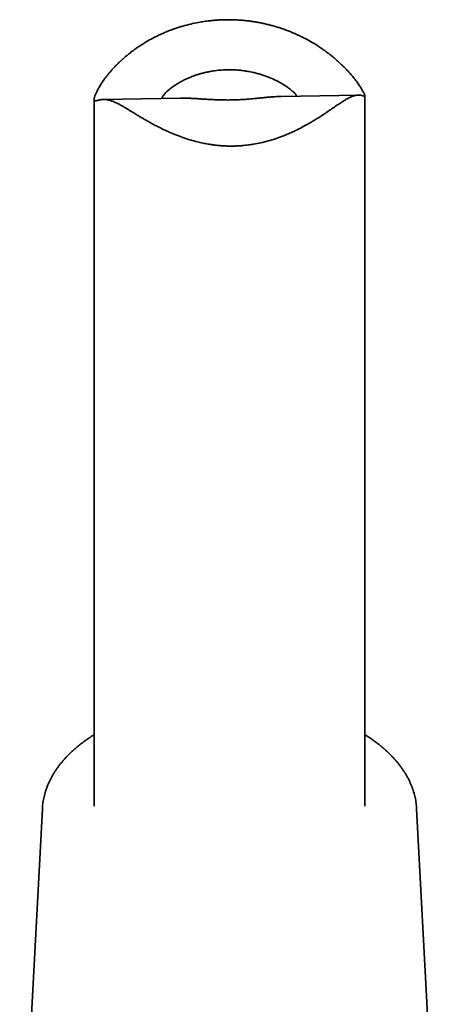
# Model space of a CAD drawing. Header units: millimetres. Extents: x 8 to 747, y 12 to 1054.
# Tile 4 of 26: x 690 to 714, y 142 to 197. Entities that reach past the tile are written whole.
import ezdxf

# ---------------------------------------------------------------- set-up
doc = ezdxf.new("R2010")
doc.units = ezdxf.units.MM

msp = doc.modelspace()

# ---------------------------------------------------------------- linework, layer by layer
at = {"color": 7, "linetype": 'Continuous', "lineweight": 35}
for p, q in [((709.1, 192.464), (704.823, 192.391)), ((709.459, 153.107), (709.459, 192.417)), ((694.459, 192.215), (694.459, 153.107)), ((699.243, 192.295), (694.968, 192.222)), ((691.593, 152.954), (690.337, 129.297)), ((713.581, 129.297), (712.325, 152.954))]:
    msp.add_line(p, q, dxfattribs=at)
for points, knots in [([(702.972, 196.574), (702.873, 196.585), (702.699, 196.603), (702.449, 196.621), (702.222, 196.632), (701.994, 196.638), (701.766, 196.637), (701.536, 196.631), (701.306, 196.619), (701.076, 196.602), (700.82, 196.575), (700.543, 196.539), (700.196, 196.481), (699.808, 196.4), (699.448, 196.306), (699.164, 196.22), (698.952, 196.15), (698.743, 196.075), (698.513, 195.986), (698.267, 195.883), (697.96, 195.741), (697.622, 195.568), (697.317, 195.393), (697.08, 195.245), (696.906, 195.13), (696.737, 195.012), (696.554, 194.877), (696.359, 194.725), (696.172, 194.569), (696.009, 194.425), (695.867, 194.294), (695.731, 194.161), (695.601, 194.027), (695.476, 193.893), (695.357, 193.758), (695.245, 193.624), (695.127, 193.476), (695.023, 193.337), (694.93, 193.205), (694.857, 193.096), (694.79, 192.99), (694.729, 192.888), (694.674, 192.79), (694.625, 192.696), (694.582, 192.609), (694.546, 192.528), (694.517, 192.454), (694.494, 192.388), (694.476, 192.33), (694.465, 192.279), (694.459, 192.236), (694.458, 192.201), (694.463, 192.174), (694.475, 192.152), (694.498, 192.14), (694.536, 192.142), (694.586, 192.153), (694.648, 192.171), (694.722, 192.191), (694.809, 192.209), (694.91, 192.222), (695.026, 192.224), (695.136, 192.214), (695.234, 192.196), (695.312, 192.177), (695.396, 192.152), (695.486, 192.12), (695.582, 192.081), (695.683, 192.035), (695.788, 191.983), (695.897, 191.924), (696.012, 191.861), (696.132, 191.791), (696.257, 191.717), (696.387, 191.639), (696.521, 191.557), (696.676, 191.463), (696.851, 191.357), (697.049, 191.239), (697.253, 191.119), (697.465, 190.998), (697.682, 190.878), (697.906, 190.758), (698.135, 190.642), (698.371, 190.527), (698.656, 190.397), (698.992, 190.256), (699.382, 190.11), (699.783, 189.98), (700.148, 189.88), (700.481, 189.804), (700.753, 189.752), (701.011, 189.713), (701.245, 189.684), (701.48, 189.662), (701.718, 189.648), (701.957, 189.641), (702.198, 189.641), (702.439, 189.65), (702.708, 189.668), (702.988, 189.698), (703.326, 189.748), (703.692, 189.818), (704.099, 189.92), (704.502, 190.043), (704.854, 190.169), (705.158, 190.292), (705.463, 190.425), (705.805, 190.59), (706.117, 190.756), (706.36, 190.893), (706.54, 190.999), (706.716, 191.106), (706.909, 191.226), (707.134, 191.371), (707.342, 191.51), (707.517, 191.628), (707.645, 191.716), (707.769, 191.801), (707.891, 191.884), (708.009, 191.964), (708.121, 192.039), (708.229, 192.109), (708.331, 192.174), (708.429, 192.232), (708.522, 192.285), (708.611, 192.33), (708.695, 192.368), (708.774, 192.399), (708.856, 192.426), (708.938, 192.447), (709.019, 192.46), (709.093, 192.465), (709.169, 192.464), (709.246, 192.454), (709.309, 192.438), (709.357, 192.423), (709.393, 192.41), (709.423, 192.4), (709.445, 192.396), (709.457, 192.401), (709.46, 192.419), (709.452, 192.454), (709.432, 192.509), (709.402, 192.574), (709.368, 192.642), (709.333, 192.706), (709.292, 192.776), (709.245, 192.854), (709.191, 192.939), (709.13, 193.029), (709.063, 193.125), (708.99, 193.225), (708.912, 193.327), (708.828, 193.432), (708.739, 193.54), (708.644, 193.651), (708.543, 193.764), (708.435, 193.879), (708.323, 193.995), (708.198, 194.119), (708.06, 194.249), (707.908, 194.386), (707.75, 194.523), (707.584, 194.659), (707.411, 194.794), (707.231, 194.927), (707.044, 195.057), (706.841, 195.192), (706.58, 195.355), (706.255, 195.541), (705.935, 195.704), (705.671, 195.827), (705.467, 195.916), (705.26, 196), (705.025, 196.089), (704.787, 196.172), (704.547, 196.248), (704.33, 196.31), (704.11, 196.367), (703.887, 196.42), (703.662, 196.467), (703.434, 196.508), (703.204, 196.545), (703.049, 196.564), (702.972, 196.574)], [0, 0, 0, 0, 0.006108, 0.010729, 0.015351, 0.019991, 0.02463, 0.029327, 0.034024, 0.03874, 0.043456, 0.049801, 0.055909, 0.065148, 0.074424, 0.079117, 0.08381, 0.088521, 0.093232, 0.099568, 0.105774, 0.115159, 0.124578, 0.129341, 0.134104, 0.138886, 0.143667, 0.150094, 0.156515, 0.161378, 0.16624, 0.171123, 0.176006, 0.180959, 0.185911, 0.19089, 0.195869, 0.202581, 0.206999, 0.211417, 0.215861, 0.220305, 0.224808, 0.22931, 0.233847, 0.238385, 0.242809, 0.247233, 0.251693, 0.256154, 0.260691, 0.265228, 0.269803, 0.274377, 0.282022, 0.289704, 0.2974, 0.305161, 0.31293, 0.320757, 0.328596, 0.336463, 0.344269, 0.348192, 0.352115, 0.356094, 0.360072, 0.36409, 0.368109, 0.372019, 0.37593, 0.379878, 0.383826, 0.387841, 0.391856, 0.395898, 0.399941, 0.405359, 0.410777, 0.416237, 0.421698, 0.427229, 0.432761, 0.438323, 0.443885, 0.44959, 0.458204, 0.466844, 0.475566, 0.484318, 0.490195, 0.49653, 0.501331, 0.506133, 0.510958, 0.515784, 0.520683, 0.525582, 0.530507, 0.535432, 0.542072, 0.547757, 0.556352, 0.564979, 0.5737, 0.582452, 0.588331, 0.594364, 0.60348, 0.612628, 0.617251, 0.621874, 0.626515, 0.631156, 0.637396, 0.645216, 0.649144, 0.653072, 0.657041, 0.66101, 0.665006, 0.669002, 0.672925, 0.676849, 0.68081, 0.684772, 0.688818, 0.692865, 0.696953, 0.701041, 0.706492, 0.711944, 0.717441, 0.722939, 0.731262, 0.7396, 0.745187, 0.751756, 0.758336, 0.764923, 0.771587, 0.778265, 0.785052, 0.79187, 0.798749, 0.803123, 0.807497, 0.811906, 0.816315, 0.820794, 0.825273, 0.829785, 0.834297, 0.838663, 0.84303, 0.847421, 0.851811, 0.856247, 0.860683, 0.865139, 0.869595, 0.874794, 0.879994, 0.88522, 0.890446, 0.895724, 0.901002, 0.906306, 0.91161, 0.91781, 0.927186, 0.936596, 0.941354, 0.946113, 0.95089, 0.955667, 0.962089, 0.96679, 0.971491, 0.97621, 0.98093, 0.985688, 0.990445, 0.995223, 1, 1, 1, 1]), ([(698.211, 192.278), (698.211, 192.279), (698.211, 192.288), (698.219, 192.31), (698.234, 192.347), (698.264, 192.398), (698.312, 192.465), (698.376, 192.541), (698.448, 192.616), (698.535, 192.698), (698.639, 192.789), (698.778, 192.898), (698.938, 193.01), (699.116, 193.122), (699.312, 193.233), (699.526, 193.34), (699.756, 193.442), (699.961, 193.521), (700.156, 193.588), (700.338, 193.644), (700.55, 193.7), (700.768, 193.749), (700.968, 193.786), (701.155, 193.814), (701.328, 193.835), (701.513, 193.852), (701.699, 193.863), (701.823, 193.865), (701.886, 193.866)], [0, 0, 0, 0, 0.005299, 0.034093, 0.061989, 0.104318, 0.146873, 0.190145, 0.233669, 0.263047, 0.311136, 0.359555, 0.408639, 0.458052, 0.50752, 0.557303, 0.60772, 0.658456, 0.68463, 0.724215, 0.76395, 0.804148, 0.844503, 0.871637, 0.903569, 0.935579, 0.967749, 1, 1, 1, 1]), ([(701.886, 193.866), (701.938, 193.866), (702.068, 193.867), (702.276, 193.859), (702.511, 193.842), (702.745, 193.815), (702.952, 193.783), (703.129, 193.75), (703.302, 193.713), (703.495, 193.665), (703.708, 193.604), (703.915, 193.536), (704.093, 193.469), (704.242, 193.409), (704.385, 193.346), (704.54, 193.273), (704.706, 193.187), (704.861, 193.099), (704.99, 193.02), (705.121, 192.934), (705.249, 192.843), (705.369, 192.748), (705.463, 192.667), (705.528, 192.607), (705.587, 192.547), (705.638, 192.489), (705.677, 192.438), (705.689, 192.415), (705.693, 192.406)], [0, 0, 0, 0, 0.027029, 0.067921, 0.108975, 0.150528, 0.192251, 0.220315, 0.247344, 0.288236, 0.32929, 0.370846, 0.412574, 0.440645, 0.467543, 0.50826, 0.549147, 0.590577, 0.632197, 0.660221, 0.711842, 0.763866, 0.803482, 0.843285, 0.870093, 0.918574, 0.967385, 1, 1, 1, 1]), ([(704.823, 192.391), (704.813, 192.391), (704.762, 192.39), (704.647, 192.386), (704.476, 192.376), (704.274, 192.361), (704.055, 192.341), (703.822, 192.317), (703.576, 192.292), (703.32, 192.267), (703.053, 192.243), (702.779, 192.223), (702.501, 192.207), (702.22, 192.196), (701.935, 192.191), (701.648, 192.192), (701.36, 192.198), (701.097, 192.209), (700.861, 192.221), (700.675, 192.232), (700.474, 192.245), (700.261, 192.259), (700.02, 192.274), (699.79, 192.286), (699.578, 192.294), (699.395, 192.297), (699.29, 192.296), (699.243, 192.295)], [0, 0, 0, 0, 0.008258, 0.042667, 0.085562, 0.128735, 0.172521, 0.216638, 0.259545, 0.302762, 0.346608, 0.390767, 0.433654, 0.476819, 0.520557, 0.564588, 0.609199, 0.654129, 0.6883, 0.72262, 0.74572, 0.789201, 0.833011, 0.877495, 0.922317, 0.964714, 1, 1, 1, 1]), ([(694.459, 157.053), (694.442, 157.043), (694.365, 156.996), (694.232, 156.909), (694.061, 156.792), (693.894, 156.673), (693.732, 156.551), (693.576, 156.426), (693.424, 156.299), (693.278, 156.169), (693.138, 156.037), (693.003, 155.903), (692.874, 155.767), (692.75, 155.629), (692.633, 155.488), (692.521, 155.346), (692.415, 155.203), (692.316, 155.057), (692.222, 154.91), (692.135, 154.762), (692.055, 154.613), (691.98, 154.462), (691.912, 154.31), (691.851, 154.158), (691.795, 154.004), (691.747, 153.85), (691.704, 153.696), (691.669, 153.541), (691.639, 153.385), (691.617, 153.23), (691.601, 153.085), (691.596, 152.993), (691.593, 152.953)], [0, 0, 0, 0, 0.009567, 0.044608, 0.07965, 0.114688, 0.14972, 0.18474, 0.219746, 0.254731, 0.289689, 0.324615, 0.359501, 0.394341, 0.429126, 0.46385, 0.498505, 0.533083, 0.567578, 0.601983, 0.636294, 0.670506, 0.704616, 0.738625, 0.772532, 0.806341, 0.840057, 0.873685, 0.907235, 0.940717, 0.974142, 1, 1, 1, 1]), ([(712.325, 152.953), (712.325, 152.954), (712.323, 153.007), (712.313, 153.112), (712.296, 153.268), (712.272, 153.423), (712.241, 153.577), (712.204, 153.732), (712.16, 153.885), (712.11, 154.038), (712.054, 154.19), (711.992, 154.342), (711.923, 154.492), (711.848, 154.641), (711.766, 154.79), (711.679, 154.937), (711.585, 155.082), (711.485, 155.226), (711.379, 155.369), (711.267, 155.51), (711.149, 155.649), (711.025, 155.787), (710.896, 155.922), (710.761, 156.055), (710.62, 156.186), (710.474, 156.315), (710.322, 156.442), (710.165, 156.566), (710.003, 156.688), (709.836, 156.807), (709.664, 156.923), (709.538, 157.005), (709.468, 157.048), (709.459, 157.053)], [0, 0, 0, 0, 0.000702, 0.034039, 0.06739, 0.100769, 0.134192, 0.167669, 0.201214, 0.234835, 0.26854, 0.302337, 0.33623, 0.370221, 0.404312, 0.438501, 0.472786, 0.507164, 0.541628, 0.576175, 0.610796, 0.645484, 0.680234, 0.715036, 0.749885, 0.784773, 0.819693, 0.85464, 0.889609, 0.924593, 0.959588, 0.994591, 1, 1, 1, 1])]:
    msp.add_open_spline(points, degree=3, knots=knots, dxfattribs=at)

doc.saveas('drawing.dxf')
